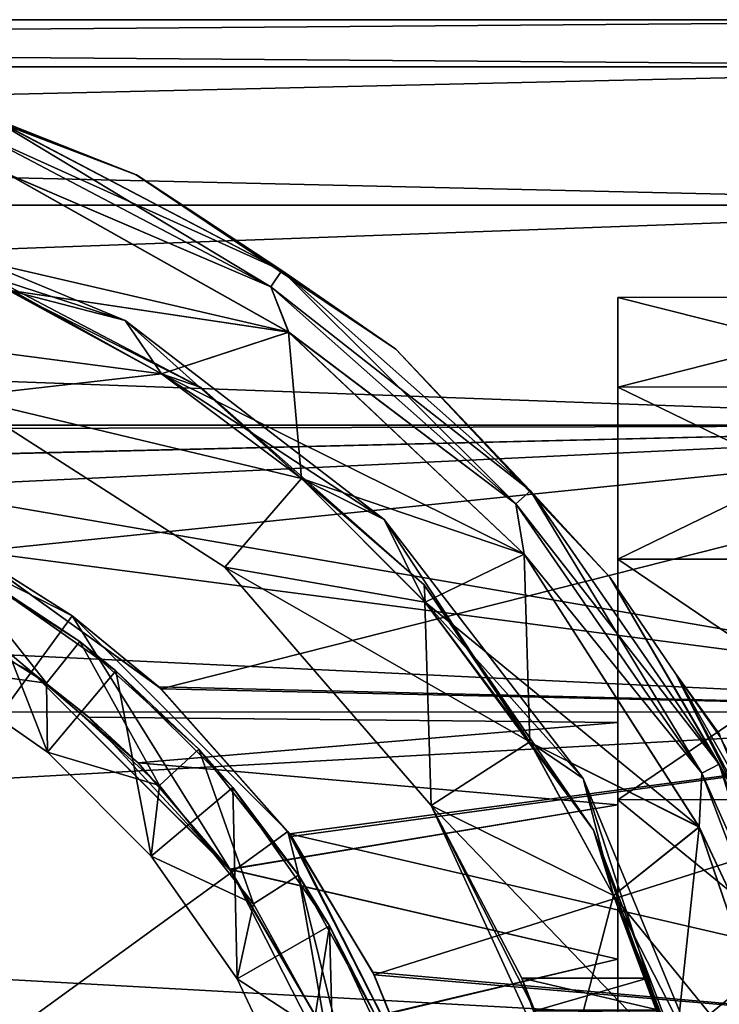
# Model space of a CAD drawing. Header units: metres. Extents: x -46 to 104, y -30 to 30.
# Tile 52 of 127: x 4.89 to 11.45, y 3.75 to 13. Entities that reach past the tile are written whole.
import ezdxf

# ---------------------------------------------------------------- set-up
doc = ezdxf.new("R2010")
doc.units = ezdxf.units.M
doc.layers.add('solid_122529', color=7, linetype='CONTINUOUS')

msp = doc.modelspace()

# ---------------------------------------------------------------- linework, layer by layer
at = {"layer": 'solid_122529'}
for points in [[(16, 13, 0), (-40.5, 12.999773), (-40.5, 12.557177, 3.36404)], [(16, 13, 0), (16, 12.557034, -3.364651), (-40.5, 12.999773)], [(16, 12.557034, 3.364651), (16, 13, 0), (-40.5, 12.557177, 3.36404)], [(16, 13, 1100), (-40.5, 12.999773, 1100), (-40.5, 12.557177, 1103.364014)], [(16, 13, 1100), (16, 12.557034, 1096.635376), (-40.5, 12.999773, 1100)], [(16, 12.557034, 1103.364624), (16, 13, 1100), (-40.5, 12.557177, 1103.364014)], [(16, 12.557034, -3.364651), (-40.5, 12.557177, -3.36404), (-40.5, 12.999773)], [(16, 12.557034, 1096.635376), (-40.5, 12.557177, 1096.635986), (-40.5, 12.999773, 1100)], [(3.20975, 12.59752, 550.5), (3.203419, 12.599132, 585.5), (5.979807, 11.543046, 585.5)], [(4.586156, 12.092699, 585.749756), (5.979807, 11.543046, 585.5), (3.203419, 12.599132, 585.5)], [(5.982241, 11.541784, 550.5), (3.20975, 12.59752, 550.5), (5.979807, 11.543046, 585.5)], [(4.58611, 12.092577, 550.25), (3.20975, 12.59752, 550.5), (5.982241, 11.541784, 550.5)], [(16, 11.258329, -6.500001), (-40.5, 11.257812, -6.50054), (-40.5, 12.557177, -3.36404)], [(16, 12.557034, -3.364651), (16, 11.258329, -6.500001), (-40.5, 12.557177, -3.36404)], [(16, 12.557034, 3.364651), (-40.5, 12.557177, 3.36404), (-40.5, 11.257812, 6.50054)], [(16, 11.258329, 1093.5), (-40.5, 11.257812, 1093.499512), (-40.5, 12.557177, 1096.635986)], [(16, 12.557034, 1096.635376), (16, 11.258329, 1093.5), (-40.5, 12.557177, 1096.635986)], [(16, 12.557034, 1103.364624), (-40.5, 12.557177, 1103.364014), (-40.5, 11.257812, 1106.500488)], [(16, 11.258329, 6.500001), (16, 12.557034, 3.364651), (-40.5, 11.257812, 6.50054)], [(16, 11.258329, 1106.5), (16, 12.557034, 1103.364624), (-40.5, 11.257812, 1106.500488)], [(4.521132, 11.921245, 550.066833), (4.58611, 12.092577, 550.25), (7.346788, 10.643661, 550.25)], [(4.586156, 12.092699, 585.749756), (4.521212, 11.921456, 585.932983), (7.242826, 10.493044, 585.932983)], [(7.346788, 10.643661, 550.25), (4.58611, 12.092577, 550.25), (5.982241, 11.541784, 550.5)], [(7.346863, 10.643768, 585.749756), (5.979807, 11.543046, 585.5), (4.586156, 12.092699, 585.749756)], [(7.346863, 10.643768, 585.749756), (4.586156, 12.092699, 585.749756), (7.242826, 10.493044, 585.932983)], [(7.242697, 10.492857, 550.066833), (4.773319, 11.552762, 550), (4.521132, 11.921245, 550.066833)], [(7.242697, 10.492857, 550.066833), (4.521132, 11.921245, 550.066833), (7.346788, 10.643661, 550.25)], [(7.242826, 10.493044, 585.932983), (4.521212, 11.921456, 585.932983), (4.770185, 11.554051, 586)], [(4.773319, 11.552762, 550), (7.412029, 10.065327, 550), (3.239099, 11.034308, 550)], [(7.410626, 10.066359, 586), (4.770185, 11.554051, 586), (4.776731, 10.460991, 586)], [(7.242826, 10.493044, 585.932983), (4.770185, 11.554051, 586), (7.410626, 10.066359, 586)], [(7.242697, 10.492857, 550.066833), (7.412029, 10.065327, 550), (4.773319, 11.552762, 550)], [(5.982241, 11.541784, 550.5), (5.979807, 11.543046, 585.5), (8.416941, 9.907326, 585.5)], [(7.346863, 10.643768, 585.749756), (8.416941, 9.907326, 585.5), (5.979807, 11.543046, 585.5)], [(8.417995, 9.90643, 550.5), (5.982241, 11.541784, 550.5), (8.416941, 9.907326, 585.5)], [(7.346788, 10.643661, 550.25), (5.982241, 11.541784, 550.5), (8.417995, 9.90643, 550.5)], [(5.875, 10.175798, 557.700012), (3.240483, 11.033782, 557.700012), (3.041058, 11.349382, 557.700012)], [(5.875, 10.175798, 556.700012), (3.041058, 11.349382, 556.700012), (4.776961, 10.460641, 556.700012)], [(3.041058, 11.349382, 557.700012), (3.041058, 11.349382, 556.700012), (5.875, 10.175798, 556.700012)], [(5.875, 10.175798, 557.700012), (3.041058, 11.349382, 557.700012), (5.875, 10.175798, 556.700012)], [(16, 11.258329, -6.500001), (16, 9.192387, -9.192389), (-40.5, 11.257812, -6.50054)], [(16, 11.258329, 6.500001), (-40.5, 11.257812, 6.50054), (-40.5, 9.192948, 9.191648)], [(16, 9.192387, 9.192389), (16, 11.258329, 6.500001), (-40.5, 9.192948, 9.191648)], [(16, 11.258329, 1093.5), (16, 9.192387, 1090.807617), (-40.5, 11.257812, 1093.499512)], [(16, 11.258329, 1106.5), (-40.5, 11.257812, 1106.500488), (-40.5, 9.192948, 1109.19165)], [(16, 9.192387, 1109.192383), (16, 11.258329, 1106.5), (-40.5, 9.192948, 1109.19165)], [(16, 9.192387, -9.192389), (-40.5, 9.192948, -9.191648), (-40.5, 11.257812, -6.50054)], [(16, 9.192387, 1090.807617), (-40.5, 9.192948, 1090.80835), (-40.5, 11.257812, 1093.499512)], [(7.412029, 10.065327, 550), (4.776731, 10.460991, 550), (3.239099, 11.034308, 550)], [(5.875, 10.175798, 557.700012), (4.776961, 10.460641, 557.700012), (3.240483, 11.033782, 557.700012)], [(4.113417, 10.846189, 557.200012), (6.589551, 9.546613, 557.200012), (4.777273, 10.460768, 556.812683)], [(6.21737, 9.674416, 557.58728), (6.589551, 9.546613, 557.200012), (4.113417, 10.846189, 557.200012)], [(4.777273, 10.460768, 557.58728), (6.21737, 9.674416, 557.58728), (4.113417, 10.846189, 557.200012)], [(7.242697, 10.492857, 550.066833), (7.346788, 10.643661, 550.25), (9.680499, 8.576174, 550.25)], [(7.346863, 10.643768, 585.749756), (7.242826, 10.493044, 585.932983), (9.543511, 8.454814, 585.932983)], [(9.680499, 8.576174, 550.25), (7.346788, 10.643661, 550.25), (8.417995, 9.90643, 550.5)], [(9.680597, 8.576261, 585.749756), (8.416941, 9.907326, 585.5), (7.346863, 10.643768, 585.749756)], [(9.680597, 8.576261, 585.749756), (7.346863, 10.643768, 585.749756), (9.543511, 8.454814, 585.932983)], [(1.480522, 10.294063, 550), (4.776855, 10.460832, 550), (6.216888, 9.674604, 550)], [(6.216888, 9.674604, 586), (4.776855, 10.460832, 586), (1.480522, 10.294063, 586)], [(7.412029, 10.065327, 550), (6.217653, 9.674226, 550), (4.776731, 10.460991, 550)], [(4.776961, 10.460641, 556.700012), (4.776731, 10.460991, 550), (6.217653, 9.674226, 550)], [(7.410626, 10.066359, 586), (4.776731, 10.460991, 586), (6.217653, 9.674226, 586)], [(6.21651, 9.674781, 557.700012), (6.217653, 9.674226, 586), (4.776731, 10.460991, 586)], [(4.776961, 10.460641, 557.700012), (6.21651, 9.674781, 557.700012), (4.776731, 10.460991, 586)], [(6.21737, 9.674416, 556.812683), (6.216888, 9.674604, 550), (4.776855, 10.460832, 550)], [(4.777273, 10.460768, 556.812683), (6.21737, 9.674416, 556.812683), (4.776855, 10.460832, 550)], [(4.777273, 10.460768, 557.58728), (4.776855, 10.460832, 586), (6.216888, 9.674604, 586)], [(6.21651, 9.674781, 556.700012), (4.776961, 10.460641, 556.700012), (6.217653, 9.674226, 550)], [(5.875, 10.175798, 557.700012), (6.21651, 9.674781, 557.700012), (4.776961, 10.460641, 557.700012)], [(5.875, 10.175798, 556.700012), (4.776961, 10.460641, 556.700012), (6.21651, 9.674781, 556.700012)], [(4.777273, 10.460768, 557.58728), (6.216888, 9.674604, 586), (6.21737, 9.674416, 557.58728)], [(6.589551, 9.546613, 557.200012), (6.21737, 9.674416, 556.812683), (4.777273, 10.460768, 556.812683)], [(9.543342, 8.454663, 550.066833), (7.412029, 10.065327, 550), (7.242697, 10.492857, 550.066833)], [(9.543342, 8.454663, 550.066833), (7.242697, 10.492857, 550.066833), (9.680499, 8.576174, 550.25)], [(9.543511, 8.454814, 585.932983), (7.242826, 10.493044, 585.932983), (7.410626, 10.066359, 586)], [(13.828889, 10.393126, 1.494306), (10.5, 10.39292, 1.495167), (10.5, 10.39292, -1.495167)], [(13.828889, 9.551136, 4.361857), (10.5, 10.39292, 1.495167), (13.828889, 10.393126, 1.494306)], [(13.828889, 10.393126, -1.494306), (10.5, 10.39292, -1.495167), (10.5, 9.55102, -4.361573)], [(13.828889, 10.393126, 1.494306), (10.5, 10.39292, -1.495167), (13.828889, 10.393126, -1.494306)], [(13.828889, 10.393126, -1.494306), (10.5, 9.55102, -4.361573), (13.828889, 9.551136, -4.361857)], [(10.5, 9.55102, 1095.638428), (13.828889, 9.551136, 1095.638184), (13.828889, 10.393126, 1098.505737)], [(10.5, 10.39292, 1098.504883), (13.828889, 10.393126, 1098.505737), (13.828889, 10.393126, 1101.494263)], [(10.5, 10.39292, 1098.504883), (10.5, 9.55102, 1095.638428), (13.828889, 10.393126, 1098.505737)], [(10.5, 10.39292, 1101.495117), (13.828889, 10.393126, 1101.494263), (13.828889, 9.551136, 1104.361816)], [(10.5, 10.39292, 1101.495117), (10.5, 10.39292, 1098.504883), (13.828889, 10.393126, 1101.494263)], [(10.5, 10.39292, -1.495167), (10.5, 10.39292, 1.495167), (10.5, 9.55102, 4.361573)], [(13.828889, 9.551136, 4.361857), (10.5, 9.55102, 4.361573), (10.5, 10.39292, 1.495167)], [(10.5, 9.55102, -4.361573), (10.5, 10.39292, -1.495167), (10.5, 9.55102, 4.361573)], [(10.5, 9.55102, 1104.361572), (10.5, 10.39292, 1101.495117), (13.828889, 9.551136, 1104.361816)], [(10.5, 9.55102, 1104.361572), (10.5, 9.55102, 1095.638428), (10.5, 10.39292, 1098.504883)], [(10.5, 9.55102, 1104.361572), (10.5, 10.39292, 1098.504883), (10.5, 10.39292, 1101.495117)], [(4.320829, 9.459836, 550), (1.480522, 10.294063, 550), (6.216888, 9.674604, 550)], [(6.216888, 9.674604, 586), (1.480522, 10.294063, 586), (4.320829, 9.459836, 586)], [(8.308325, 8.308325, 557.700012), (6.21651, 9.674781, 557.700012), (5.875, 10.175798, 557.700012)], [(5.875, 10.175798, 556.700012), (6.21651, 9.674781, 556.700012), (7.53036, 8.691551, 556.700012)], [(8.308325, 8.308325, 556.700012), (5.875, 10.175798, 556.700012), (7.53036, 8.691551, 556.700012)], [(5.875, 10.175798, 557.700012), (5.875, 10.175798, 556.700012), (8.308325, 8.308325, 556.700012)], [(8.308325, 8.308325, 557.700012), (5.875, 10.175798, 557.700012), (8.308325, 8.308325, 556.700012)], [(7.410626, 10.066359, 586), (6.217653, 9.674226, 586), (7.531472, 8.690529, 586)], [(7.412029, 10.065327, 550), (9.621193, 7.980091, 550), (6.217653, 9.674226, 550)], [(9.621172, 7.980114, 586), (7.410626, 10.066359, 586), (7.531472, 8.690529, 586)], [(9.543511, 8.454814, 585.932983), (7.410626, 10.066359, 586), (9.621172, 7.980114, 586)], [(9.543342, 8.454663, 550.066833), (9.621193, 7.980091, 550), (7.412029, 10.065327, 550)], [(8.417995, 9.90643, 550.5), (8.416941, 9.907326, 585.5), (10.425529, 7.765846, 585.5)], [(9.680597, 8.576261, 585.749756), (10.425529, 7.765846, 585.5), (8.416941, 9.907326, 585.5)], [(10.425379, 7.766046, 550.5), (8.417995, 9.90643, 550.5), (10.425529, 7.765846, 585.5)], [(9.680499, 8.576174, 550.25), (8.417995, 9.90643, 550.5), (10.425379, 7.766046, 550.5)], [(4.320829, 9.459836, 550), (6.216888, 9.674604, 550), (7.530405, 8.691436, 550)], [(7.530405, 8.691436, 586), (6.216888, 9.674604, 586), (4.320829, 9.459836, 586)], [(6.21651, 9.674781, 556.700012), (6.217653, 9.674226, 550), (7.531472, 8.690529, 550)], [(7.53036, 8.691551, 556.700012), (6.21651, 9.674781, 556.700012), (7.531472, 8.690529, 550)], [(6.21651, 9.674781, 557.700012), (7.53036, 8.691551, 557.700012), (6.217653, 9.674226, 586)], [(8.308325, 8.308325, 557.700012), (7.53036, 8.691551, 557.700012), (6.21651, 9.674781, 557.700012)], [(7.530899, 8.69112, 556.812683), (7.530405, 8.691436, 550), (6.216888, 9.674604, 550)], [(6.21737, 9.674416, 556.812683), (7.530899, 8.69112, 556.812683), (6.216888, 9.674604, 550)], [(6.21737, 9.674416, 557.58728), (6.216888, 9.674604, 586), (7.530405, 8.691436, 586)], [(6.21737, 9.674416, 557.58728), (7.530405, 8.691436, 586), (7.530899, 8.69112, 557.58728)], [(6.589551, 9.546613, 557.200012), (7.530899, 8.69112, 556.812683), (6.21737, 9.674416, 556.812683)], [(6.21737, 9.674416, 557.58728), (7.530899, 8.69112, 557.58728), (6.589551, 9.546613, 557.200012)], [(9.621193, 7.980091, 550), (7.531472, 8.690529, 550), (6.217653, 9.674226, 550)], [(7.53036, 8.691551, 557.700012), (7.531472, 8.690529, 586), (6.217653, 9.674226, 586)], [(6.589551, 9.546613, 557.200012), (8.682725, 7.692223, 557.200012), (7.530899, 8.69112, 556.812683)], [(7.530899, 8.69112, 557.58728), (8.682725, 7.692223, 557.200012), (6.589551, 9.546613, 557.200012)], [(13.828889, 7.93537, 6.876038), (10.5, 9.55102, 4.361573), (13.828889, 9.551136, 4.361857)], [(13.828889, 9.551136, -4.361857), (10.5, 9.55102, -4.361573), (10.5, 7.935764, -6.875546)], [(13.828889, 9.551136, -4.361857), (10.5, 7.935764, -6.875546), (13.828889, 7.93537, -6.876038)], [(10.5, 7.935764, 1093.124512), (13.828889, 7.93537, 1093.123901), (13.828889, 9.551136, 1095.638184)], [(10.5, 9.55102, 1095.638428), (10.5, 7.935764, 1093.124512), (13.828889, 9.551136, 1095.638184)], [(10.5, 9.55102, 1104.361572), (13.828889, 9.551136, 1104.361816), (13.828889, 7.93537, 1106.876099)], [(10.5, 9.55102, -4.361573), (10.5, 9.55102, 4.361573), (10.5, 7.935764, 6.875546)], [(13.828889, 7.93537, 6.876038), (10.5, 7.935764, 6.875546), (10.5, 9.55102, 4.361573)], [(10.5, 7.935764, -6.875546), (10.5, 9.55102, -4.361573), (10.5, 7.935764, 6.875546)], [(10.5, 7.935764, 1106.875488), (10.5, 9.55102, 1104.361572), (13.828889, 7.93537, 1106.876099)], [(10.5, 7.935764, 1106.875488), (10.5, 7.935764, 1093.124512), (10.5, 9.55102, 1095.638428)], [(10.5, 7.935764, 1106.875488), (10.5, 9.55102, 1095.638428), (10.5, 9.55102, 1104.361572)], [(6.810571, 7.859586, 550), (4.320829, 9.459836, 550), (7.530405, 8.691436, 550)], [(4.320829, 9.459836, 586), (4.320829, 9.459836, 550), (6.810571, 7.859586, 550)], [(4.320829, 9.459836, 586), (6.810571, 7.859586, 550), (6.810571, 7.859586, 586)], [(7.530405, 8.691436, 586), (4.320829, 9.459836, 586), (6.810571, 7.859586, 586)], [(16, 6.499997, -11.258332), (-40.5, 6.499179, -11.258723), (-40.5, 9.192948, -9.191648)], [(16, 9.192387, -9.192389), (16, 6.499997, -11.258332), (-40.5, 9.192948, -9.191648)], [(16, 9.192387, 9.192389), (-40.5, 9.192948, 9.191648), (0, 9.15, 9.234582)], [(0, 9.15, 1090.765381), (-40.5, 9.192948, 1090.80835), (16, 9.192387, 1090.807617)], [(16, 9.192387, 1109.192383), (-40.5, 9.192948, 1109.19165), (-40.5, 6.499179, 1111.258667)], [(16, 6.499997, 1111.258301), (16, 9.192387, 1109.192383), (-40.5, 6.499179, 1111.258667)], [(2.264904, 8.864511, 9.508967), (16, 9.192387, 9.192389), (0, 9.15, 9.234582)], [(2.251472, 8.867946, 1090.494263), (0, 9.15, 1090.765381), (16, 9.192387, 1090.807617)], [(2.251472, 8.867946, 1090.494263), (16, 9.192387, 1090.807617), (16, 6.499997, 1088.741699)], [(2.264904, 8.864511, 9.508967), (4.431393, 8.004786, 10.243212), (16, 9.192387, 9.192389)], [(4.431393, 8.004786, 10.243212), (6.215284, 6.716105, 11.130766), (16, 9.192387, 9.192389)], [(6.215284, 6.716105, 11.130766), (16, 6.499997, 11.258332), (16, 9.192387, 9.192389)], [(4.409133, 8.017077, 1089.766357), (2.251472, 8.867946, 1090.494263), (16, 6.499997, 1088.741699)], [(2.828222, 8.70175, 8.5), (2.62731, 8.083592, 8.5), (4.995701, 6.876725, 8.5)], [(2.828222, 8.70175, 1091.5), (4.995701, 6.876725, 1091.5), (2.62731, 8.083592, 1091.5)], [(5.377725, 7.402592, 8.5), (4.431393, 8.004786, 10.243212), (2.828222, 8.70175, 8.5)], [(5.377725, 7.402592, 8.5), (2.828222, 8.70175, 8.5), (4.995701, 6.876725, 8.5)], [(2.828222, 8.70175, 1091.5), (4.409133, 8.017077, 1089.766357), (5.377725, 7.402592, 1091.5)], [(2.828222, 8.70175, 1091.5), (5.377725, 7.402592, 1091.5), (4.995701, 6.876725, 1091.5)], [(6.810571, 7.859586, 550), (7.530405, 8.691436, 550), (8.690667, 7.53132, 550)], [(8.690667, 7.53132, 586), (7.530405, 8.691436, 586), (6.810571, 7.859586, 586)], [(7.53036, 8.691551, 556.700012), (7.531472, 8.690529, 550), (8.691454, 7.530282, 550)], [(8.691551, 7.53036, 556.700012), (7.53036, 8.691551, 556.700012), (8.691454, 7.530282, 550)], [(7.53036, 8.691551, 557.700012), (8.691551, 7.53036, 557.700012), (7.531472, 8.690529, 586)], [(8.308325, 8.308325, 557.700012), (8.691551, 7.53036, 557.700012), (7.53036, 8.691551, 557.700012)], [(8.308325, 8.308325, 556.700012), (7.53036, 8.691551, 556.700012), (8.691551, 7.53036, 556.700012)], [(8.69112, 7.530899, 556.812683), (8.690667, 7.53132, 550), (7.530405, 8.691436, 550)], [(7.530899, 8.69112, 556.812683), (8.69112, 7.530899, 556.812683), (7.530405, 8.691436, 550)], [(7.530899, 8.69112, 557.58728), (7.530405, 8.691436, 586), (8.690667, 7.53132, 586)], [(7.530899, 8.69112, 557.58728), (8.690667, 7.53132, 586), (8.69112, 7.530899, 557.58728)], [(8.682725, 7.692223, 557.200012), (8.69112, 7.530899, 556.812683), (7.530899, 8.69112, 556.812683)], [(7.530899, 8.69112, 557.58728), (8.69112, 7.530899, 557.58728), (8.682725, 7.692223, 557.200012)], [(9.621193, 7.980091, 550), (8.691454, 7.530282, 550), (7.531472, 8.690529, 550)], [(9.621172, 7.980114, 586), (7.531472, 8.690529, 586), (8.691454, 7.530282, 586)], [(8.691551, 7.53036, 557.700012), (8.691454, 7.530282, 586), (7.531472, 8.690529, 586)], [(9.543342, 8.454663, 550.066833), (9.680499, 8.576174, 550.25), (11.451614, 6.010271, 550.25)], [(9.680597, 8.576261, 585.749756), (9.543511, 8.454814, 585.932983), (11.289564, 5.92522, 585.932983)], [(11.451614, 6.010271, 550.25), (9.680499, 8.576174, 550.25), (10.425379, 7.766046, 550.5)], [(11.45173, 6.010332, 585.749756), (10.425529, 7.765846, 585.5), (9.680597, 8.576261, 585.749756)], [(11.45173, 6.010332, 585.749756), (9.680597, 8.576261, 585.749756), (11.289564, 5.92522, 585.932983)], [(11.289363, 5.925115, 550.066833), (9.621193, 7.980091, 550), (9.543342, 8.454663, 550.066833)], [(11.289363, 5.925115, 550.066833), (9.543342, 8.454663, 550.066833), (11.451614, 6.010271, 550.25)], [(11.289564, 5.92522, 585.932983), (9.543511, 8.454814, 585.932983), (9.621172, 7.980114, 586)], [(10.175798, 5.875, 557.700012), (8.691551, 7.53036, 557.700012), (8.308325, 8.308325, 557.700012)], [(8.308325, 8.308325, 556.700012), (8.691551, 7.53036, 556.700012), (9.674781, 6.21651, 556.700012)], [(10.175798, 5.875, 556.700012), (8.308325, 8.308325, 556.700012), (9.674781, 6.21651, 556.700012)], [(8.308325, 8.308325, 557.700012), (8.308325, 8.308325, 556.700012), (10.175798, 5.875, 556.700012)], [(10.175798, 5.875, 557.700012), (8.308325, 8.308325, 557.700012), (10.175798, 5.875, 556.700012)], [(4.996175, 6.876645, -8), (2.626644, 8.083981, -8), (0, 0, -11.963615)], [(2.626644, 8.083981, 1108), (4.996175, 6.876645, 1108), (0, 0, 1111.963623)], [(2.62731, 8.083592, 8.5), (2.626644, 8.083981, -8), (4.996175, 6.876645, -8)], [(4.995701, 6.876725, 1091.5), (4.996175, 6.876645, 1108), (2.626644, 8.083981, 1108)], [(2.62731, 8.083592, 1091.5), (4.995701, 6.876725, 1091.5), (2.626644, 8.083981, 1108)], [(4.995701, 6.876725, 8.5), (2.62731, 8.083592, 8.5), (4.996175, 6.876645, -8)], [(4.18893, 7.965731, 1093.499268), (3.949782, 7.522547, 1094), (5.13747, 6.76867, 1094)], [(4.18893, 7.965731, 1093.499268), (5.449533, 7.162583, 1093.498413), (4.492145, 7.794249)], [(4.18893, 7.965731, 1093.499268), (5.13747, 6.76867, 1094), (5.449533, 7.162583, 1093.498413)], [(6.192521, 6.737092, 1088.881958), (4.409133, 8.017077, 1089.766357), (16, 6.499997, 1088.741699)], [(5.377725, 7.402592, 1091.5), (4.409133, 8.017077, 1089.766357), (6.192521, 6.737092, 1088.881958)], [(5.377725, 7.402592, 8.5), (6.215284, 6.716105, 11.130766), (4.431393, 8.004786, 10.243212)], [(9.621172, 7.980114, 586), (8.691454, 7.530282, 586), (9.674356, 6.217098, 586)], [(9.621193, 7.980091, 550), (11.263397, 5.420496, 550), (8.691454, 7.530282, 550)], [(11.264029, 5.419179, 586), (9.621172, 7.980114, 586), (9.674356, 6.217098, 586)], [(11.289564, 5.92522, 585.932983), (9.621172, 7.980114, 586), (11.264029, 5.419179, 586)], [(11.289363, 5.925115, 550.066833), (11.263397, 5.420496, 550), (9.621193, 7.980091, 550)], [(6.810571, 7.859586, 550), (8.690667, 7.53132, 550), (9.674047, 6.217855, 550)], [(8.7487, 5.622953, 550), (6.810571, 7.859586, 550), (9.674047, 6.217855, 550)], [(6.810571, 7.859586, 586), (6.810571, 7.859586, 550), (8.7487, 5.622953, 550)], [(6.810571, 7.859586, 586), (8.7487, 5.622953, 550), (8.7487, 5.622953, 586)], [(8.690667, 7.53132, 586), (6.810571, 7.859586, 586), (8.7487, 5.622953, 586)], [(10.5, 7.935764, -6.875546), (10.5, 6.401106, 1.129328), (10.5, 6.401106, -1.129328)], [(10.5, 5.675944, -8.833496), (10.5, 7.935764, -6.875546), (10.5, 6.401106, -1.129328)], [(10.5, 7.935764, -6.875546), (10.5, 5.675944, 8.833496), (10.5, 6.401106, 1.129328)], [(10.5, 7.935764, -6.875546), (10.5, 7.935764, 6.875546), (10.5, 5.675944, 8.833496)], [(13.828889, 5.676729, 8.833162), (10.5, 5.675944, 8.833496), (10.5, 7.935764, 6.875546)], [(13.828889, 5.676729, 8.833162), (10.5, 7.935764, 6.875546), (13.828889, 7.93537, 6.876038)], [(13.828889, 7.93537, -6.876038), (10.5, 7.935764, -6.875546), (10.5, 5.675944, -8.833496)], [(10.5, 7.935764, 1093.124512), (10.5, 5.675944, 1091.166504), (13.828889, 7.93537, 1093.123901)], [(10.5, 7.935764, 1106.875488), (13.828889, 7.93537, 1106.876099), (13.828889, 5.676729, 1108.83313)], [(10.5, 5.675944, 1108.833496), (10.5, 7.935764, 1106.875488), (13.828889, 5.676729, 1108.83313)], [(10.5, 6.401106, 1098.870728), (10.5, 5.675944, 1091.166504), (10.5, 7.935764, 1093.124512)], [(10.5, 5.675944, 1108.833496), (10.5, 7.935764, 1093.124512), (10.5, 7.935764, 1106.875488)], [(10.5, 6.401106, 1101.129272), (10.5, 7.935764, 1093.124512), (10.5, 5.675944, 1108.833496)], [(10.5, 6.401106, 1101.129272), (10.5, 6.401106, 1098.870728), (10.5, 7.935764, 1093.124512)], [(13.828889, 7.93537, -6.876038), (10.5, 5.675944, -8.833496), (13.828889, 5.676729, -8.833162)], [(10.5, 5.675944, 1091.166504), (13.828889, 5.676729, 1091.16687), (13.828889, 7.93537, 1093.123901)], [(4.492145, 7.794249), (5.146939, 6.121723), (3.993017, 6.928222)], [(4.492145, 7.794249), (5.790306, 6.886939), (5.146939, 6.121723)], [(5.449533, 7.162583, 1093.498413), (5.790306, 6.886939), (4.492145, 7.794249)], [(11.041972, 6.861111, 577.673462), (10.425379, 7.766046, 550.5), (10.425529, 7.765846, 585.5)], [(11.042269, 6.860634, 558.326111), (11.905275, 5.221534, 550.5), (10.425379, 7.766046, 550.5)], [(11.451614, 6.010271, 550.25), (10.425379, 7.766046, 550.5), (11.905275, 5.221534, 550.5)], [(11.041972, 6.861111, 577.673462), (11.042269, 6.860634, 558.326111), (10.425379, 7.766046, 550.5)], [(8.682725, 7.692223, 557.200012), (10.27129, 5.390789, 557.200012), (8.69112, 7.530899, 556.812683)], [(9.674416, 6.21737, 557.58728), (10.27129, 5.390789, 557.200012), (8.682725, 7.692223, 557.200012)], [(8.69112, 7.530899, 557.58728), (9.674416, 6.21737, 557.58728), (8.682725, 7.692223, 557.200012)], [(11.041972, 6.861111, 577.673462), (10.425529, 7.765846, 585.5), (11.906002, 5.219877, 585.5)], [(11.45173, 6.010332, 585.749756), (11.906002, 5.219877, 585.5), (10.425529, 7.765846, 585.5)], [(5.13747, 6.76867, 1094), (3.949782, 7.522547, 1094), (3.993017, 6.928222, 1094)], [(9.674416, 6.21737, 556.812683), (9.674047, 6.217855, 550), (8.690667, 7.53132, 550)], [(8.69112, 7.530899, 556.812683), (9.674416, 6.21737, 556.812683), (8.690667, 7.53132, 550)], [(9.674047, 6.217855, 586), (8.690667, 7.53132, 586), (8.7487, 5.622953, 586)], [(8.69112, 7.530899, 557.58728), (8.690667, 7.53132, 586), (9.674047, 6.217855, 586)], [(8.69112, 7.530899, 557.58728), (9.674047, 6.217855, 586), (9.674416, 6.21737, 557.58728)], [(10.27129, 5.390789, 557.200012), (9.674416, 6.21737, 556.812683), (8.69112, 7.530899, 556.812683)], [(8.691551, 7.53036, 556.700012), (8.691454, 7.530282, 550), (9.674356, 6.217098, 550)], [(8.691551, 7.53036, 557.700012), (9.674781, 6.21651, 557.700012), (8.691454, 7.530282, 586)], [(11.263397, 5.420496, 550), (9.674356, 6.217098, 550), (8.691454, 7.530282, 550)], [(9.674781, 6.21651, 557.700012), (9.674356, 6.217098, 586), (8.691454, 7.530282, 586)], [(9.674781, 6.21651, 556.700012), (8.691551, 7.53036, 556.700012), (9.674356, 6.217098, 550)], [(10.175798, 5.875, 557.700012), (9.674781, 6.21651, 557.700012), (8.691551, 7.53036, 557.700012)], [(5.377725, 7.402592, 8.5), (4.995701, 6.876725, 8.5), (6.876242, 4.996678, 8.5)], [(5.377725, 7.402592, 1091.5), (6.876242, 4.996678, 1091.5), (4.995701, 6.876725, 1091.5)], [(7.402072, 5.378777, 8.5), (6.215284, 6.716105, 11.130766), (5.377725, 7.402592, 8.5)], [(7.402072, 5.378777, 8.5), (5.377725, 7.402592, 8.5), (6.876242, 4.996678, 8.5)], [(5.377725, 7.402592, 1091.5), (6.192521, 6.737092, 1088.881958), (7.402072, 5.378777, 1091.5)], [(5.377725, 7.402592, 1091.5), (7.402072, 5.378777, 1091.5), (6.876242, 4.996678, 1091.5)], [(5.449533, 7.162583, 1093.498413), (5.13747, 6.76867, 1094), (6.199906, 5.809749, 1094)], [(5.449533, 7.162583, 1093.498413), (6.569275, 6.151798, 1093.49939), (5.790306, 6.886939)], [(5.449533, 7.162583, 1093.498413), (6.199906, 5.809749, 1094), (6.569275, 6.151798, 1093.49939)], [(6.876645, 4.996175, -8), (4.996175, 6.876645, -8), (0, 0, -11.963615)], [(4.996175, 6.876645, 1108), (6.876645, 4.996175, 1108), (0, 0, 1111.963623)], [(3.993017, 6.928222, 1094), (3.993017, 6.928222), (5.146939, 6.121723)], [(3.993017, 6.928222, 1094), (5.146939, 6.121723), (5.146939, 6.121723, 1094)], [(5.13747, 6.76867, 1094), (3.993017, 6.928222, 1094), (5.146939, 6.121723, 1094)], [(5.533494, 6.452166, -0.787211), (4.995701, 6.876725, 8.5), (4.996175, 6.876645, -8)], [(6.856398, 5.023923, 4.123685), (6.876242, 4.996678, 8.5), (4.995701, 6.876725, 8.5)], [(5.998704, 6.022089, 2.44574), (6.856398, 5.023923, 4.123685), (4.995701, 6.876725, 8.5)], [(5.535104, 6.450784, 0.798704), (5.998704, 6.022089, 2.44574), (4.995701, 6.876725, 8.5)], [(5.533494, 6.452166, -0.787211), (5.535104, 6.450784, 0.798704), (4.995701, 6.876725, 8.5)], [(5.533497, 6.452163, 1099.212769), (4.996175, 6.876645, 1108), (4.995701, 6.876725, 1091.5)], [(5.533497, 6.452163, 1099.212769), (4.995701, 6.876725, 1091.5), (6.876242, 4.996678, 1091.5)], [(5.533494, 6.452166, -0.787211), (4.996175, 6.876645, -8), (6.876645, 4.996175, -8)], [(6.856606, 5.02364, 1104.124023), (6.876645, 4.996175, 1108), (4.996175, 6.876645, 1108)], [(5.998787, 6.022006, 1102.445923), (6.856606, 5.02364, 1104.124023), (4.996175, 6.876645, 1108)], [(5.535113, 6.450777, 1100.798828), (5.998787, 6.022006, 1102.445923), (4.996175, 6.876645, 1108)], [(5.533497, 6.452163, 1099.212769), (5.535113, 6.450777, 1100.798828), (4.996175, 6.876645, 1108)], [(5.790306, 6.886939), (6.121723, 5.146939), (5.146939, 6.121723)], [(5.790306, 6.886939), (6.886939, 5.790306), (6.121723, 5.146939)], [(6.569275, 6.151798, 1093.49939), (6.886939, 5.790306), (5.790306, 6.886939)], [(12.053175, 4.870419, 579.166077), (11.041972, 6.861111, 577.673462), (11.906002, 5.219877, 585.5)], [(11.455149, 6.290254, 577.521057), (11.042269, 6.860634, 558.326111), (11.041972, 6.861111, 577.673462)], [(12.302857, 4.654203, 578.462646), (11.041972, 6.861111, 577.673462), (12.053175, 4.870419, 579.166077)], [(11.460171, 6.267143, 577.624146), (11.041972, 6.861111, 577.673462), (12.302857, 4.654203, 578.462646)], [(11.455149, 6.290254, 577.521057), (11.041972, 6.861111, 577.673462), (11.460171, 6.267143, 577.624146)], [(11.042269, 6.860634, 558.326111), (12.053984, 4.868415, 556.832764), (11.905275, 5.221534, 550.5)], [(11.46018, 6.267131, 558.375854), (12.053984, 4.868415, 556.832764), (11.042269, 6.860634, 558.326111)], [(11.455194, 6.2902, 558.478943), (11.46018, 6.267131, 558.375854), (11.042269, 6.860634, 558.326111)], [(11.455194, 6.2902, 558.478943), (11.042269, 6.860634, 558.326111), (11.455149, 6.290254, 577.521057)], [(6.199906, 5.809749, 1094), (5.13747, 6.76867, 1094), (5.146939, 6.121723, 1094)], [(7.418487, 5.35617, 1088.154663), (6.192521, 6.737092, 1088.881958), (16, 6.499997, 1088.741699)], [(7.402072, 5.378777, 1091.5), (6.192521, 6.737092, 1088.881958), (7.418487, 5.35617, 1088.154663)], [(6.215284, 6.716105, 11.130766), (7.437335, 5.329968, 11.857126), (16, 6.499997, 11.258332)], [(7.402072, 5.378777, 8.5), (7.437335, 5.329968, 11.857126), (6.215284, 6.716105, 11.130766)], [(16, 6.499997, -11.258332), (16, 3.364645, -12.557036), (-40.5, 6.499179, -11.258723)], [(16, 6.499997, 1111.258301), (-40.5, 6.499179, 1111.258667), (-40.5, 3.364976, 1112.556763)], [(16, 3.364645, 1112.557007), (16, 6.499997, 1111.258301), (-40.5, 3.364976, 1112.556763)], [(16, 3.364645, -12.557036), (-40.5, 3.364976, -12.556726), (-40.5, 6.499179, -11.258723)], [(7.418487, 5.35617, 1088.154663), (16, 6.499997, 1088.741699), (16, 3.364645, 1087.442993)], [(7.437335, 5.329968, 11.857126), (8.21393, 4.0316, 12.359054), (16, 6.499997, 11.258332)], [(8.21393, 4.0316, 12.359054), (16, 3.364645, 12.557036), (16, 6.499997, 11.258332)], [(5.997526, 6.023262, -2.442846), (5.533494, 6.452166, -0.787211), (6.876645, 4.996175, -8)], [(10.5, 6.401106, 1.129328), (5.535104, 6.450784, 0.798704), (5.533494, 6.452166, -0.787211)], [(10.5, 6.401106, -1.129328), (5.533494, 6.452166, -0.787211), (5.997526, 6.023262, -2.442846)], [(10.5, 6.401106, 1.129328), (5.533494, 6.452166, -0.787211), (10.5, 6.401106, -1.129328)], [(5.997595, 6.023193, 1097.557007), (5.533497, 6.452163, 1099.212769), (6.876242, 4.996678, 1091.5)], [(10.5, 6.401106, 1101.129272), (5.535113, 6.450777, 1100.798828), (5.533497, 6.452163, 1099.212769)], [(10.5, 6.401106, 1098.870728), (5.533497, 6.452163, 1099.212769), (5.997595, 6.023193, 1097.557007)], [(10.5, 6.401106, 1101.129272), (5.533497, 6.452163, 1099.212769), (10.5, 6.401106, 1098.870728)], [(10.5, 6.401106, 1.129328), (5.998704, 6.022089, 2.44574), (5.535104, 6.450784, 0.798704)], [(10.5, 6.401106, 1101.129272), (5.998787, 6.022006, 1102.445923), (5.535113, 6.450777, 1100.798828)], [(10.5, 6.401106, -1.129328), (5.997526, 6.023262, -2.442846), (10.5, 5.628706, -3.250439)], [(10.5, 6.401106, 1098.870728), (5.997595, 6.023193, 1097.557007), (10.5, 5.628706, 1096.749512)], [(10.5, 5.628706, 3.250439), (5.998704, 6.022089, 2.44574), (10.5, 6.401106, 1.129328)], [(10.5, 5.628706, 1103.250488), (5.998787, 6.022006, 1102.445923), (10.5, 6.401106, 1101.129272)], [(10.5, 5.675944, -8.833496), (10.5, 6.401106, -1.129328), (10.5, 5.628706, -3.250439)], [(10.5, 5.675944, 8.833496), (10.5, 5.628706, 3.250439), (10.5, 6.401106, 1.129328)], [(10.5, 6.401106, 1098.870728), (10.5, 5.628706, 1096.749512), (10.5, 5.675944, 1091.166504)], [(10.5, 5.628706, 1103.250488), (10.5, 6.401106, 1101.129272), (10.5, 5.675944, 1108.833496)], [(8.7487, 5.622953, 550), (9.674047, 6.217855, 550), (10.460512, 4.777761, 550)], [(10.460512, 4.777761, 586), (9.674047, 6.217855, 586), (8.7487, 5.622953, 586)], [(10.460768, 4.777273, 556.812683), (10.460512, 4.777761, 550), (9.674047, 6.217855, 550)], [(9.674416, 6.21737, 556.812683), (10.460768, 4.777273, 556.812683), (9.674047, 6.217855, 550)], [(9.674416, 6.21737, 557.58728), (9.674047, 6.217855, 586), (10.460512, 4.777761, 586)], [(11.263397, 5.420496, 550), (10.460439, 4.777542, 550), (9.674356, 6.217098, 550)], [(9.674781, 6.21651, 556.700012), (9.674356, 6.217098, 550), (10.460439, 4.777542, 550)], [(11.264029, 5.419179, 586), (9.674356, 6.217098, 586), (10.460439, 4.777542, 586)], [(10.460641, 4.776961, 557.700012), (10.460439, 4.777542, 586), (9.674356, 6.217098, 586)], [(9.674781, 6.21651, 557.700012), (10.460641, 4.776961, 557.700012), (9.674356, 6.217098, 586)], [(9.674416, 6.21737, 557.58728), (10.460512, 4.777761, 586), (10.460768, 4.777273, 557.58728)], [(10.27129, 5.390789, 557.200012), (10.460768, 4.777273, 556.812683), (9.674416, 6.21737, 556.812683)], [(9.674416, 6.21737, 557.58728), (10.460768, 4.777273, 557.58728), (10.27129, 5.390789, 557.200012)], [(10.460641, 4.776961, 556.700012), (9.674781, 6.21651, 556.700012), (10.460439, 4.777542, 550)], [(10.175798, 5.875, 557.700012), (10.460641, 4.776961, 557.700012), (9.674781, 6.21651, 557.700012)], [(10.175798, 5.875, 556.700012), (9.674781, 6.21651, 556.700012), (10.460641, 4.776961, 556.700012)], [(5.146939, 6.121723, 1094), (5.146939, 6.121723), (6.121723, 5.146939)], [(5.146939, 6.121723, 1094), (6.121723, 5.146939), (6.121723, 5.146939, 1094)], [(6.199906, 5.809749, 1094), (5.146939, 6.121723, 1094), (6.121723, 5.146939, 1094)], [(6.569275, 6.151798, 1093.49939), (6.199906, 5.809749, 1094), (7.082094, 4.699769, 1094)], [(6.569275, 6.151798, 1093.49939), (7.504565, 4.968048, 1093.500122), (6.886939, 5.790306)], [(6.569275, 6.151798, 1093.49939), (7.082094, 4.699769, 1094), (7.504565, 4.968048, 1093.500122)], [(6.858924, 5.020474, -4.127848), (5.997526, 6.023262, -2.442846), (6.876645, 4.996175, -8)], [(10.5, 5.628706, -3.250439), (5.997526, 6.023262, -2.442846), (6.858924, 5.020474, -4.127848)], [(6.859111, 5.020219, 1095.871826), (5.997595, 6.023193, 1097.557007), (6.876242, 4.996678, 1091.5)], [(10.5, 5.628706, 1096.749512), (5.997595, 6.023193, 1097.557007), (6.859111, 5.020219, 1095.871826)], [(10.5, 5.628706, 3.250439), (6.856398, 5.023923, 4.123685), (5.998704, 6.022089, 2.44574)], [(10.5, 5.628706, 1103.250488), (6.856606, 5.02364, 1104.124023), (5.998787, 6.022006, 1102.445923)], [(11.289363, 5.925115, 550.066833), (11.451614, 6.010271, 550.25), (12.557202, 3.095073, 550.25)], [(11.45173, 6.010332, 585.749756), (11.289564, 5.92522, 585.932983), (12.379508, 3.051275, 585.932983)], [(12.557202, 3.095073, 550.25), (11.451614, 6.010271, 550.25), (11.905275, 5.221534, 550.5)], [(12.55733, 3.095104, 585.749756), (11.906002, 5.219877, 585.5), (11.45173, 6.010332, 585.749756)], [(12.55733, 3.095104, 585.749756), (11.45173, 6.010332, 585.749756), (12.379508, 3.051275, 585.932983)], [(12.379288, 3.05122, 550.066833), (11.263397, 5.420496, 550), (11.289363, 5.925115, 550.066833)], [(12.379508, 3.051275, 585.932983), (11.289564, 5.92522, 585.932983), (11.264029, 5.419179, 586)], [(12.379288, 3.05122, 550.066833), (11.289363, 5.925115, 550.066833), (12.557202, 3.095073, 550.25)], [(11.349382, 3.041058, 557.700012), (10.460641, 4.776961, 557.700012), (10.175798, 5.875, 557.700012)], [(10.175798, 5.875, 556.700012), (10.460641, 4.776961, 556.700012), (11.033782, 3.240483, 556.700012)], [(11.349382, 3.041058, 556.700012), (10.175798, 5.875, 556.700012), (11.033782, 3.240483, 556.700012)], [(10.175798, 5.875, 557.700012), (10.175798, 5.875, 556.700012), (11.349382, 3.041058, 556.700012)], [(11.349382, 3.041058, 557.700012), (10.175798, 5.875, 557.700012), (11.349382, 3.041058, 556.700012)], [(7.082094, 4.699769, 1094), (6.199906, 5.809749, 1094), (6.121723, 5.146939, 1094)], [(6.886939, 5.790306), (6.928222, 3.993017), (6.121723, 5.146939)], [(6.886939, 5.790306), (7.794249, 4.492145), (6.928222, 3.993017)], [(7.504565, 4.968048, 1093.500122), (7.794249, 4.492145), (6.886939, 5.790306)], [(13.828889, 2.958192, 10.074677), (10.5, 5.675944, 8.833496), (13.828889, 5.676729, 8.833162)], [(13.828889, 5.676729, -8.833162), (10.5, 5.675944, -8.833496), (10.5, 2.958702, -10.074323)], [(13.828889, 5.676729, -8.833162), (10.5, 2.958702, -10.074323), (13.828889, 2.958192, -10.074677)], [(10.5, 2.958702, 1089.925659), (13.828889, 2.958192, 1089.925293), (13.828889, 5.676729, 1091.16687)], [(10.5, 5.675944, 1091.166504), (10.5, 2.958702, 1089.925659), (13.828889, 5.676729, 1091.16687)], [(10.5, 5.675944, 1108.833496), (13.828889, 5.676729, 1108.83313), (13.828889, 2.958192, 1110.074707)], [(10.5, 5.675944, -8.833496), (10.5, 5.628706, -3.250439), (10.5, 4.178151, -4.978975)], [(10.5, 2.958702, -10.074323), (10.5, 5.675944, -8.833496), (10.5, 4.178151, -4.978975)], [(10.5, 5.675944, 8.833496), (10.5, 2.958702, 10.074323), (10.5, 5.628706, 3.250439)], [(13.828889, 2.958192, 10.074677), (10.5, 2.958702, 10.074323), (10.5, 5.675944, 8.833496)], [(10.5, 2.958702, 1110.074341), (10.5, 5.675944, 1108.833496), (13.828889, 2.958192, 1110.074707)], [(10.5, 4.178151, 1095.020996), (10.5, 2.958702, 1089.925659), (10.5, 5.675944, 1091.166504)], [(10.5, 5.628706, 1096.749512), (10.5, 4.178151, 1095.020996), (10.5, 5.675944, 1091.166504)], [(10.5, 5.628706, 1103.250488), (10.5, 5.675944, 1108.833496), (10.5, 2.958702, 1110.074341)], [(10.5, 4.178151, 4.978975), (6.856398, 5.023923, 4.123685), (10.5, 5.628706, 3.250439)], [(10.5, 4.178151, 1104.979004), (6.856606, 5.02364, 1104.124023), (10.5, 5.628706, 1103.250488)], [(10.5, 5.628706, -3.250439), (6.858924, 5.020474, -4.127848), (10.5, 4.178151, -4.978975)], [(10.5, 5.628706, 1096.749512), (6.859111, 5.020219, 1095.871826), (10.5, 4.178151, 1095.020996)], [(8.7487, 5.622953, 550), (10.460512, 4.777761, 550), (11.034033, 3.240337, 550)], [(9.978498, 2.930615, 550), (8.7487, 5.622953, 550), (11.034033, 3.240337, 550)], [(8.7487, 5.622953, 586), (8.7487, 5.622953, 550), (9.978498, 2.930615, 550)], [(9.599999, 4.000001, 567.991821), (8.7487, 5.622953, 586), (9.978498, 2.930615, 550)], [(10.460512, 4.777761, 586), (8.7487, 5.622953, 586), (9.978498, 2.930615, 586)], [(9.719452, 3.700306, 569.519104), (9.978498, 2.930615, 586), (8.7487, 5.622953, 586)], [(9.599999, 4.000001, 567.991821), (9.719452, 3.700306, 569.519104), (8.7487, 5.622953, 586)], [(10.5, 2.958702, 10.074323), (10.5, 4.178151, 4.978975), (10.5, 5.628706, 3.250439)], [(10.5, 4.178151, 1104.979004), (10.5, 5.628706, 1103.250488), (10.5, 2.958702, 1110.074341)], [(7.402072, 5.378777, 8.5), (6.876242, 4.996678, 8.5), (8.084156, 2.625798, 8.5)], [(7.402072, 5.378777, 1091.5), (8.084156, 2.625798, 1091.5), (6.876242, 4.996678, 1091.5)], [(8.702356, 2.826594, 8.5), (7.437335, 5.329968, 11.857126), (7.402072, 5.378777, 8.5)], [(8.702356, 2.826594, 8.5), (7.402072, 5.378777, 8.5), (8.084156, 2.625798, 8.5)], [(7.402072, 5.378777, 1091.5), (7.418487, 5.35617, 1088.154663), (8.201119, 4.057607, 1087.649414)], [(7.402072, 5.378777, 1091.5), (8.201119, 4.057607, 1087.649414), (8.702356, 2.826594, 1091.5)], [(7.402072, 5.378777, 1091.5), (8.702356, 2.826594, 1091.5), (8.084156, 2.625798, 1091.5)], [(10.27129, 5.390789, 557.200012), (11.262925, 2.776062, 557.200012), (10.460768, 4.777273, 556.812683)], [(11.034169, 3.239924, 557.58728), (11.262925, 2.776062, 557.200012), (10.27129, 5.390789, 557.200012)], [(10.460768, 4.777273, 557.58728), (11.034169, 3.239924, 557.58728), (10.27129, 5.390789, 557.200012)], [(11.263397, 5.420496, 550), (12.224919, 2.60877, 550), (10.460439, 4.777542, 550)], [(11.264029, 5.419179, 586), (10.460439, 4.777542, 586), (11.033828, 3.24064, 586)], [(12.225873, 2.604322, 586), (11.264029, 5.419179, 586), (11.033828, 3.24064, 586)], [(12.379288, 3.05122, 550.066833), (12.224919, 2.60877, 550), (11.263397, 5.420496, 550)], [(12.379508, 3.051275, 585.932983), (11.264029, 5.419179, 586), (12.225873, 2.604322, 586)], [(8.201119, 4.057607, 1087.649414), (7.418487, 5.35617, 1088.154663), (16, 3.364645, 1087.442993)], [(8.702356, 2.826594, 8.5), (8.21393, 4.0316, 12.359054), (7.437335, 5.329968, 11.857126)], [(6.121723, 5.146939, 1094), (6.121723, 5.146939), (6.928222, 3.993017)], [(6.121723, 5.146939, 1094), (6.928222, 3.993017), (6.928222, 3.993017, 1094)], [(7.082094, 4.699769, 1094), (6.121723, 5.146939, 1094), (6.928222, 3.993017, 1094)], [(8.083981, 2.626644, -8), (6.876645, 4.996175, -8), (0, 0, -11.963615)], [(6.876645, 4.996175, 1108), (8.083981, 2.626644, 1108), (0, 0, 1111.963623)], [(6.856398, 5.023923, 4.123685), (7.732715, 3.529182, 5.458259), (6.876242, 4.996678, 8.5)], [(10.5, 4.178151, 4.978975), (7.732715, 3.529182, 5.458259), (6.856398, 5.023923, 4.123685)], [(6.856606, 5.02364, 1104.124023), (7.732871, 3.528839, 1105.458496), (6.876645, 4.996175, 1108)], [(10.5, 4.178151, 1104.979004), (7.732871, 3.528839, 1105.458496), (6.856606, 5.02364, 1104.124023)], [(7.735525, 3.523017, -5.462218), (6.858924, 5.020474, -4.127848), (6.876645, 4.996175, -8)], [(10.5, 4.178151, -4.978975), (6.858924, 5.020474, -4.127848), (7.735525, 3.523017, -5.462218)], [(7.735662, 3.522717, 1094.537598), (6.859111, 5.020219, 1095.871826), (6.876242, 4.996678, 1091.5)], [(10.5, 4.178151, 1095.020996), (6.859111, 5.020219, 1095.871826), (7.735662, 3.522717, 1094.537598)], [(7.732715, 3.529182, 5.458259), (8.084156, 2.625798, 8.5), (6.876242, 4.996678, 8.5)], [(7.735662, 3.522717, 1094.537598), (6.876242, 4.996678, 1091.5), (8.084156, 2.625798, 1091.5)], [(7.735525, 3.523017, -5.462218), (6.876645, 4.996175, -8), (8.083981, 2.626644, -8)], [(7.732871, 3.528839, 1105.458496), (8.083981, 2.626644, 1108), (6.876645, 4.996175, 1108)], [(7.504565, 4.968048, 1093.500122), (7.082094, 4.699769, 1094), (7.768133, 3.445938, 1094)], [(7.504565, 4.968048, 1093.500122), (8.22723, 3.648656, 1093.499878), (7.794249, 4.492145)], [(7.504565, 4.968048, 1093.500122), (7.768133, 3.445938, 1094), (8.22723, 3.648656, 1093.499878)], [(11.034033, 3.240337, 586), (10.460512, 4.777761, 586), (9.978498, 2.930615, 586)], [(12.224919, 2.60877, 550), (11.033828, 3.24064, 550), (10.460439, 4.777542, 550)], [(10.460641, 4.776961, 556.700012), (10.460439, 4.777542, 550), (11.033828, 3.24064, 550)], [(10.965444, 3.465407, 569.432983), (11.033828, 3.24064, 586), (10.460439, 4.777542, 586)], [(10.460641, 4.776961, 557.700012), (11.033782, 3.240483, 557.700012), (10.460439, 4.777542, 586)], [(10.871418, 3.74997, 567.984924), (10.460439, 4.777542, 586), (11.033782, 3.240483, 557.700012)], [(10.895542, 3.679289, 568.724792), (10.965444, 3.465407, 569.432983), (10.460439, 4.777542, 586)], [(10.871418, 3.74997, 567.984924), (10.895542, 3.679289, 568.724792), (10.460439, 4.777542, 586)], [(11.034169, 3.239924, 556.812683), (11.034033, 3.240337, 550), (10.460512, 4.777761, 550)], [(10.460768, 4.777273, 556.812683), (11.034169, 3.239924, 556.812683), (10.460512, 4.777761, 550)], [(10.460768, 4.777273, 557.58728), (10.460512, 4.777761, 586), (11.034033, 3.240337, 586)], [(11.033782, 3.240483, 556.700012), (10.460641, 4.776961, 556.700012), (11.033828, 3.24064, 550)], [(11.349382, 3.041058, 557.700012), (11.033782, 3.240483, 557.700012), (10.460641, 4.776961, 557.700012)], [(10.781933, 3.999991, 567.991699), (10.460768, 4.777273, 557.58728), (11.034033, 3.240337, 586)], [(11.262925, 2.776062, 557.200012), (11.034169, 3.239924, 556.812683), (10.460768, 4.777273, 556.812683)], [(10.891097, 3.692425, 566.461914), (11.034169, 3.239924, 557.58728), (10.460768, 4.777273, 557.58728)], [(10.781933, 3.999991, 567.991699), (10.891097, 3.692425, 566.461914), (10.460768, 4.777273, 557.58728)], [(7.768133, 3.445938, 1094), (7.082094, 4.699769, 1094), (6.928222, 3.993017, 1094)], [(7.794249, 4.492145), (7.514774, 2.741763), (6.928222, 3.993017)], [(7.794249, 4.492145), (7.874624, 1.386226), (7.514774, 2.741763)], [(7.794249, 4.492145), (8.454121, 3.084484), (7.874624, 1.386226)], [(8.22723, 3.648656, 1093.499878), (8.454121, 3.084484), (7.794249, 4.492145)], [(10.5, 2.223835, 6.107631), (7.732715, 3.529182, 5.458259), (10.5, 4.178151, 4.978975)], [(10.5, 2.223835, 1106.107666), (7.732871, 3.528839, 1105.458496), (10.5, 4.178151, 1104.979004)], [(10.5, 4.178151, -4.978975), (7.735525, 3.523017, -5.462218), (10.5, 2.223835, -6.107631)], [(10.5, 4.178151, 1095.020996), (7.735662, 3.522717, 1094.537598), (10.5, 2.223835, 1093.892334)], [(10.5, 2.958702, -10.074323), (10.5, 4.178151, -4.978975), (10.5, 2.223835, -6.107631)], [(10.5, 2.958702, 10.074323), (10.5, 2.223835, 6.107631), (10.5, 4.178151, 4.978975)], [(10.5, 4.178151, 1095.020996), (10.5, 2.223835, 1093.892334), (10.5, 2.958702, 1089.925659)], [(10.5, 2.223835, 1106.107666), (10.5, 4.178151, 1104.979004), (10.5, 2.958702, 1110.074341)], [(6.928222, 3.993017, 1094), (6.928222, 3.993017), (7.514774, 2.741763)], [(6.928222, 3.993017, 1094), (7.514774, 2.741763), (7.514774, 2.741763, 1094)], [(7.768133, 3.445938, 1094), (6.928222, 3.993017, 1094), (7.514774, 2.741763, 1094)], [(8.717191, 2.781184, 1087.301025), (8.201119, 4.057607, 1087.649414), (16, 3.364645, 1087.442993)], [(8.702356, 2.826594, 1091.5), (8.201119, 4.057607, 1087.649414), (8.717191, 2.781184, 1087.301025)], [(8.21393, 4.0316, 12.359054), (8.723456, 2.761495, 12.703312), (16, 3.364645, 12.557036)], [(8.702356, 2.826594, 8.5), (8.723456, 2.761495, 12.703312), (8.21393, 4.0316, 12.359054)], [(9.721924, 3.693805, 566.46521), (9.599999, 4.000001, 567.991821), (9.978498, 2.930615, 550)], [(10.888874, 3.698975, 569.522339), (9.719452, 3.700306, 569.519104), (9.599999, 4.000001, 567.991821)], [(10.781933, 3.999991, 567.991699), (9.599999, 4.000001, 567.991821), (9.721924, 3.693805, 566.46521)], [(10.888874, 3.698975, 569.522339), (9.599999, 4.000001, 567.991821), (10.781933, 3.999991, 567.991699)], [(10.781933, 3.999991, 567.991699), (9.721924, 3.693805, 566.46521), (10.891097, 3.692425, 566.461914)], [(10.888874, 3.698975, 569.522339), (10.781933, 3.999991, 567.991699), (11.034033, 3.240337, 586)]]:
    msp.add_3dface(points, dxfattribs=at)

doc.saveas('drawing.dxf')
